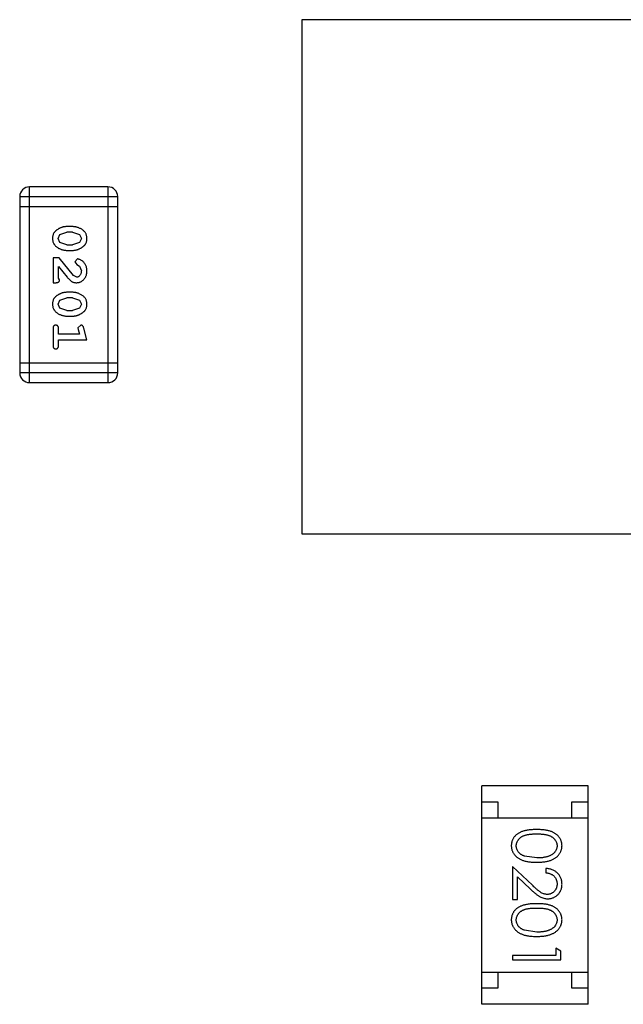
# Model space of a CAD drawing. Header units: inches. Extents: x -50 to 60, y -7 to 68.
# Tile 101 of 108: x 44.54 to 46.42, y 40.01 to 43.07. Entities that reach past the tile are written whole.
import ezdxf

# ---------------------------------------------------------------- set-up
doc = ezdxf.new("R2010")
doc.units = ezdxf.units.IN
doc.header["$LTSCALE"] = 1.21
doc.header["$MEASUREMENT"] = 0
doc.layers.get('0').update_dxf_attribs({"linetype": 'CONTINUOUS'})

msp = doc.modelspace()

# ---------------------------------------------------------------- linework, layer by layer
at = {"color": 7, "linetype": 'Continuous'}
for p, q in [((45.4162, 43.0735), (45.4162, 41.4735)), ((47.4162, 43.0735), (45.4162, 43.0735)), ((44.5694, 41.9437), (44.5694, 42.5533)), ((44.8133, 42.5533), (44.5694, 42.5533)), ((44.8133, 42.5533), (44.8133, 41.9437)), ((44.5389, 42.5228), (44.5389, 41.9742)), ((44.5389, 42.5228), (44.8437, 42.5228)), ((44.8437, 41.9742), (44.8437, 42.5228)), ((44.5389, 42.4923), (44.8437, 42.4923)), ((44.7034, 42.4294), (44.6856, 42.4294)), ((44.6583, 42.3923), (44.6636, 42.4045)), ((44.6641, 42.38), (44.6583, 42.3923)), ((44.6636, 42.4045), (44.6859, 42.4121)), ((44.7031, 42.4121), (44.6859, 42.4121)), ((44.7031, 42.4121), (44.7249, 42.4049)), ((44.7249, 42.4049), (44.7307, 42.3925)), ((44.7307, 42.3925), (44.7254, 42.3804)), ((44.6859, 42.3728), (44.6641, 42.38)), ((44.6859, 42.3728), (44.7031, 42.3728)), ((44.7254, 42.3804), (44.7031, 42.3728)), ((44.6426, 42.3319), (44.6426, 42.2548)), ((44.6615, 42.3319), (44.6426, 42.3319)), ((44.7064, 42.2769), (44.6615, 42.3319)), ((44.6856, 42.3555), (44.7034, 42.3555)), ((44.7186, 42.3287), (44.7102, 42.3199)), ((44.6599, 42.269), (44.6599, 42.3051)), ((44.6599, 42.3051), (44.6869, 42.2716)), ((44.7102, 42.3199), (44.7168, 42.3114)), ((44.7168, 42.3114), (44.7253, 42.3065)), ((44.7253, 42.3065), (44.7307, 42.2916)), ((44.663, 42.2634), (44.6599, 42.269)), ((44.7161, 42.2721), (44.7064, 42.2769)), ((44.6426, 42.2548), (44.6504, 42.2548)), ((44.6636, 42.2), (44.6859, 42.2076)), ((44.7034, 42.2249), (44.6856, 42.2249)), ((44.7031, 42.2076), (44.6859, 42.2076)), ((44.7031, 42.2076), (44.7249, 42.2003)), ((44.6583, 42.1878), (44.6636, 42.2)), ((44.6641, 42.1755), (44.6583, 42.1878)), ((44.6859, 42.1683), (44.6641, 42.1755)), ((44.7254, 42.1758), (44.7031, 42.1683)), ((44.7249, 42.2003), (44.7307, 42.188)), ((44.7307, 42.188), (44.7254, 42.1758)), ((44.6856, 42.151), (44.7034, 42.151)), ((44.6859, 42.1683), (44.7031, 42.1683)), ((44.7289, 42.1226), (44.7197, 42.1148)), ((44.7197, 42.1148), (44.7207, 42.1094)), ((44.748, 42.077), (44.7381, 42.1136)), ((44.6426, 42.1116), (44.6426, 42.0597)), ((44.6599, 42.0943), (44.6599, 42.1116)), ((44.7248, 42.0943), (44.6599, 42.0943)), ((44.7207, 42.1094), (44.7248, 42.0943)), ((44.6599, 42.0597), (44.6599, 42.077)), ((44.6599, 42.077), (44.748, 42.077)), ((44.8437, 42.0047), (44.5389, 42.0047)), ((44.8437, 41.9742), (44.5389, 41.9742)), ((44.5694, 41.9437), (44.8133, 41.9437)), ((45.4162, 41.4735), (47.4162, 41.4735)), ((45.9765, 40.0086), (45.9765, 40.6886)), ((46.3065, 40.6886), (45.9765, 40.6886)), ((46.3065, 40.0086), (46.3065, 40.6886)), ((45.9765, 40.6386), (46.0265, 40.6386)), ((46.0265, 40.6386), (46.0265, 40.5886)), ((46.2565, 40.5886), (46.2565, 40.6386)), ((46.2565, 40.6386), (46.3065, 40.6386)), ((45.9765, 40.5886), (46.3065, 40.5886)), ((46.1468, 40.4641), (46.109, 40.4698)), ((46.0718, 40.4372), (46.0718, 40.3353)), ((46.1338, 40.379), (46.0718, 40.4372)), ((46.1756, 40.4314), (46.1756, 40.418)), ((46.0871, 40.3353), (46.0871, 40.4051)), ((46.0871, 40.4051), (46.1272, 40.3675)), ((46.0718, 40.3353), (46.0871, 40.3353)), ((46.1468, 40.2333), (46.109, 40.239)), ((46.2064, 40.1833), (46.2064, 40.1603)), ((46.2218, 40.1745), (46.2064, 40.1833)), ((46.0718, 40.1603), (46.0718, 40.1468)), ((46.2064, 40.1603), (46.0718, 40.1603)), ((46.2218, 40.1468), (46.2218, 40.1745)), ((46.0718, 40.1468), (46.2218, 40.1468)), ((45.9765, 40.1086), (46.3065, 40.1086)), ((46.0265, 40.1086), (46.0265, 40.0586)), ((46.2565, 40.0586), (46.2565, 40.1086)), ((46.0265, 40.0586), (45.9765, 40.0586)), ((46.3065, 40.0586), (46.2565, 40.0586)), ((46.3065, 40.0086), (45.9765, 40.0086))]:
    msp.add_line(p, q, dxfattribs=at)
for centre, start, end in [((44.5694, 42.5228), 90, 180), ((44.8133, 42.5228), 0, 90), ((44.5694, 41.9742), 180, 270), ((44.8133, 41.9742), 270, 0)]:
    msp.add_arc(centre, 0.0305, start, end, dxfattribs=at)
for points, knots in [([(44.6856, 42.4294), (44.6845, 42.4294), (44.6824, 42.4294), (44.6792, 42.4291), (44.6761, 42.4286), (44.673, 42.4279), (44.67, 42.427), (44.667, 42.4259), (44.664, 42.4246), (44.6611, 42.4231), (44.6584, 42.4216), (44.6559, 42.4199), (44.6535, 42.4183), (44.6514, 42.4166), (44.6496, 42.4149), (44.6479, 42.4132), (44.6465, 42.4115), (44.6449, 42.4091), (44.6433, 42.406), (44.642, 42.4018), (44.6411, 42.3972), (44.641, 42.394), (44.641, 42.3924)], [0, 0, 0, 0, 0.049886, 0.09882, 0.148132, 0.19689, 0.246038, 0.295176, 0.345305, 0.395692, 0.445312, 0.491875, 0.535813, 0.577009, 0.616081, 0.652689, 0.687585, 0.720206, 0.785062, 0.85223, 0.923759, 1, 1, 1, 1]), ([(44.748, 42.3926), (44.7479, 42.3941), (44.7479, 42.3969), (44.7471, 42.4009), (44.746, 42.4048), (44.7444, 42.4084), (44.7424, 42.4117), (44.7399, 42.4147), (44.7369, 42.4175), (44.7335, 42.42), (44.7299, 42.4222), (44.7262, 42.4241), (44.7225, 42.4257), (44.7188, 42.4271), (44.715, 42.4281), (44.7111, 42.4289), (44.7073, 42.4293), (44.7047, 42.4294), (44.7034, 42.4294)], [0, 0, 0, 0, 0.06692, 0.130834, 0.19258, 0.252759, 0.312631, 0.373411, 0.436359, 0.501894, 0.568244, 0.632472, 0.69556, 0.757163, 0.818592, 0.878885, 0.939235, 1, 1, 1, 1]), ([(44.641, 42.3924), (44.641, 42.3909), (44.6411, 42.3881), (44.6418, 42.384), (44.6429, 42.3802), (44.6445, 42.3766), (44.6466, 42.3733), (44.6491, 42.3702), (44.652, 42.3674), (44.6554, 42.365), (44.659, 42.3628), (44.6627, 42.3608), (44.6664, 42.3592), (44.6702, 42.3578), (44.674, 42.3568), (44.6778, 42.356), (44.6817, 42.3556), (44.6843, 42.3555), (44.6856, 42.3555)], [0, 0, 0, 0, 0.067217, 0.131051, 0.19272, 0.252824, 0.312745, 0.373449, 0.436041, 0.501494, 0.567761, 0.632087, 0.695096, 0.757109, 0.817993, 0.878657, 0.939311, 1, 1, 1, 1]), ([(44.7034, 42.3555), (44.7044, 42.3555), (44.7066, 42.3555), (44.7098, 42.3558), (44.7129, 42.3564), (44.716, 42.357), (44.7191, 42.358), (44.7221, 42.3591), (44.725, 42.3604), (44.7279, 42.3619), (44.7306, 42.3635), (44.7332, 42.3651), (44.7355, 42.3668), (44.7376, 42.3684), (44.7395, 42.3701), (44.7411, 42.3718), (44.7426, 42.3736), (44.7441, 42.3759), (44.7457, 42.3791), (44.747, 42.3833), (44.7478, 42.3878), (44.7479, 42.391), (44.748, 42.3926)], [0, 0, 0, 0, 0.049855, 0.099516, 0.148482, 0.19758, 0.246804, 0.296268, 0.346517, 0.397047, 0.446826, 0.49336, 0.537801, 0.579207, 0.617974, 0.654833, 0.689171, 0.722088, 0.786392, 0.853518, 0.924186, 1, 1, 1, 1]), ([(44.748, 42.2915), (44.7479, 42.2932), (44.7478, 42.2965), (44.7469, 42.3015), (44.7455, 42.3062), (44.7435, 42.3107), (44.7411, 42.3148), (44.7382, 42.3185), (44.735, 42.3216), (44.7314, 42.3242), (44.7278, 42.3261), (44.7245, 42.3276), (44.7215, 42.3285), (44.7195, 42.3287), (44.7186, 42.3287)], [0, 0, 0, 0, 0.098286, 0.193983, 0.289056, 0.384352, 0.477435, 0.566197, 0.652355, 0.737986, 0.818188, 0.887401, 0.94802, 1, 1, 1, 1]), ([(44.6869, 42.2716), (44.6877, 42.2707), (44.6892, 42.269), (44.6914, 42.2666), (44.6935, 42.2645), (44.6955, 42.2626), (44.6974, 42.261), (44.6991, 42.2597), (44.7008, 42.2585), (44.7028, 42.2574), (44.7054, 42.2564), (44.7085, 42.2554), (44.7118, 42.2549), (44.7141, 42.2548), (44.7152, 42.2548)], [0, 0, 0, 0, 0.103002, 0.197728, 0.285279, 0.365235, 0.437224, 0.502446, 0.560545, 0.611446, 0.707576, 0.80349, 0.900532, 1, 1, 1, 1]), ([(44.7152, 42.2548), (44.7163, 42.2548), (44.7185, 42.2549), (44.7218, 42.2554), (44.7249, 42.2562), (44.7278, 42.2573), (44.7307, 42.2588), (44.7334, 42.2606), (44.736, 42.2627), (44.7384, 42.2651), (44.7407, 42.2677), (44.7426, 42.2706), (44.7443, 42.2736), (44.7457, 42.2768), (44.7467, 42.2802), (44.7475, 42.2838), (44.7479, 42.2876), (44.7479, 42.2902), (44.748, 42.2915)], [0, 0, 0, 0, 0.060981, 0.120256, 0.178148, 0.236115, 0.293993, 0.352864, 0.413358, 0.476056, 0.539296, 0.602396, 0.665116, 0.728325, 0.792919, 0.859317, 0.928302, 1, 1, 1, 1]), ([(44.7307, 42.2916), (44.7306, 42.2902), (44.7305, 42.2875), (44.7297, 42.2837), (44.7283, 42.2803), (44.7264, 42.2774), (44.7241, 42.2751), (44.7217, 42.2733), (44.7189, 42.2723), (44.7171, 42.2722), (44.7161, 42.2721)], [0, 0, 0, 0, 0.156344, 0.299348, 0.4327, 0.561, 0.682299, 0.791883, 0.89611, 1, 1, 1, 1]), ([(44.6504, 42.2548), (44.6515, 42.2548), (44.6535, 42.2549), (44.6562, 42.2553), (44.6584, 42.256), (44.6602, 42.257), (44.6615, 42.2583), (44.6624, 42.2599), (44.6629, 42.2616), (44.663, 42.2628), (44.663, 42.2634)], [0, 0, 0, 0, 0.1844, 0.34094, 0.473574, 0.586824, 0.690029, 0.789175, 0.890445, 1, 1, 1, 1]), ([(44.6856, 42.2249), (44.6845, 42.2249), (44.6824, 42.2249), (44.6792, 42.2245), (44.6761, 42.2241), (44.673, 42.2234), (44.67, 42.2225), (44.667, 42.2213), (44.664, 42.2201), (44.6611, 42.2186), (44.6584, 42.217), (44.6559, 42.2154), (44.6535, 42.2138), (44.6514, 42.2121), (44.6496, 42.2104), (44.6479, 42.2087), (44.6465, 42.207), (44.6449, 42.2046), (44.6433, 42.2015), (44.642, 42.1973), (44.6411, 42.1927), (44.641, 42.1895), (44.641, 42.1879)], [0, 0, 0, 0, 0.049886, 0.09882, 0.148132, 0.19689, 0.246038, 0.295176, 0.345305, 0.395692, 0.445312, 0.491875, 0.535813, 0.577009, 0.616081, 0.652689, 0.687585, 0.720206, 0.785062, 0.85223, 0.923759, 1, 1, 1, 1]), ([(44.748, 42.1881), (44.7479, 42.1895), (44.7479, 42.1924), (44.7471, 42.1964), (44.746, 42.2003), (44.7444, 42.2039), (44.7424, 42.2071), (44.7399, 42.2102), (44.7369, 42.213), (44.7335, 42.2154), (44.7299, 42.2176), (44.7262, 42.2196), (44.7225, 42.2212), (44.7188, 42.2226), (44.715, 42.2236), (44.7111, 42.2244), (44.7073, 42.2248), (44.7047, 42.2249), (44.7034, 42.2249)], [0, 0, 0, 0, 0.06692, 0.130834, 0.19258, 0.252759, 0.312631, 0.373411, 0.436359, 0.501894, 0.568244, 0.632472, 0.69556, 0.757163, 0.818592, 0.878885, 0.939235, 1, 1, 1, 1]), ([(44.641, 42.1879), (44.641, 42.1864), (44.6411, 42.1836), (44.6418, 42.1795), (44.6429, 42.1757), (44.6445, 42.1721), (44.6466, 42.1688), (44.6491, 42.1657), (44.652, 42.1629), (44.6554, 42.1605), (44.659, 42.1583), (44.6627, 42.1563), (44.6664, 42.1547), (44.6702, 42.1533), (44.674, 42.1523), (44.6778, 42.1515), (44.6817, 42.1511), (44.6843, 42.151), (44.6856, 42.151)], [0, 0, 0, 0, 0.067217, 0.131051, 0.19272, 0.252824, 0.312745, 0.373449, 0.436041, 0.501494, 0.567761, 0.632087, 0.695096, 0.757109, 0.817993, 0.878657, 0.939311, 1, 1, 1, 1]), ([(44.7034, 42.151), (44.7044, 42.151), (44.7066, 42.151), (44.7098, 42.1513), (44.7129, 42.1519), (44.716, 42.1525), (44.7191, 42.1534), (44.7221, 42.1546), (44.725, 42.1559), (44.7279, 42.1574), (44.7306, 42.159), (44.7332, 42.1606), (44.7355, 42.1622), (44.7376, 42.1639), (44.7395, 42.1656), (44.7411, 42.1673), (44.7426, 42.1691), (44.7441, 42.1714), (44.7457, 42.1746), (44.747, 42.1788), (44.7478, 42.1833), (44.7479, 42.1865), (44.748, 42.1881)], [0, 0, 0, 0, 0.049855, 0.099516, 0.148482, 0.19758, 0.246804, 0.296268, 0.346517, 0.397047, 0.446826, 0.49336, 0.537801, 0.579207, 0.617974, 0.654833, 0.689171, 0.722088, 0.786392, 0.853518, 0.924186, 1, 1, 1, 1]), ([(44.6512, 42.1226), (44.6506, 42.1226), (44.6494, 42.1226), (44.6477, 42.122), (44.6462, 42.1212), (44.6449, 42.1201), (44.6438, 42.1185), (44.6431, 42.1165), (44.6426, 42.1142), (44.6426, 42.1125), (44.6426, 42.1116)], [0, 0, 0, 0, 0.115051, 0.223278, 0.329269, 0.437893, 0.554681, 0.682591, 0.83103, 1, 1, 1, 1]), ([(44.6599, 42.1116), (44.6599, 42.1125), (44.6598, 42.1142), (44.6594, 42.1165), (44.6586, 42.1185), (44.6575, 42.1201), (44.6562, 42.1212), (44.6547, 42.1221), (44.653, 42.1226), (44.6518, 42.1226), (44.6512, 42.1226)], [0, 0, 0, 0, 0.169102, 0.317658, 0.446239, 0.563118, 0.671828, 0.776546, 0.884858, 1, 1, 1, 1]), ([(44.7381, 42.1136), (44.7378, 42.1145), (44.7374, 42.116), (44.7365, 42.1181), (44.7356, 42.1197), (44.7346, 42.1209), (44.7334, 42.1217), (44.7321, 42.1223), (44.7306, 42.1226), (44.7295, 42.1226), (44.7289, 42.1226)], [0, 0, 0, 0, 0.187321, 0.344927, 0.475328, 0.579604, 0.674244, 0.773631, 0.882025, 1, 1, 1, 1]), ([(44.6426, 42.0597), (44.6426, 42.0588), (44.6426, 42.0571), (44.6431, 42.0548), (44.6438, 42.0529), (44.6449, 42.0513), (44.6462, 42.0501), (44.6477, 42.0493), (44.6494, 42.0488), (44.6506, 42.0487), (44.6512, 42.0487)], [0, 0, 0, 0, 0.169012, 0.317488, 0.445429, 0.560977, 0.67065, 0.776666, 0.88492, 1, 1, 1, 1]), ([(44.6512, 42.0487), (44.6518, 42.0487), (44.653, 42.0488), (44.6547, 42.0493), (44.6562, 42.0502), (44.6575, 42.0513), (44.6586, 42.0529), (44.6594, 42.0548), (44.6598, 42.0571), (44.6599, 42.0588), (44.6599, 42.0597)], [0, 0, 0, 0, 0.11517, 0.223509, 0.328254, 0.438012, 0.553651, 0.682263, 0.830856, 1, 1, 1, 1]), ([(46.1467, 40.5526), (46.1443, 40.5526), (46.1397, 40.5525), (46.1329, 40.5522), (46.1266, 40.5517), (46.1206, 40.551), (46.1151, 40.5501), (46.1099, 40.5491), (46.1052, 40.5477), (46.1009, 40.5462), (46.0969, 40.5445), (46.0931, 40.5427), (46.0897, 40.5407), (46.0865, 40.5385), (46.0835, 40.5362), (46.0808, 40.5337), (46.0783, 40.531), (46.0761, 40.5283), (46.0742, 40.5253), (46.0725, 40.5223), (46.0711, 40.5192), (46.07, 40.516), (46.069, 40.5128), (46.0684, 40.5094), (46.068, 40.5059), (46.0679, 40.5036), (46.0679, 40.5024)], [0, 0, 0, 0, 0.068113, 0.132564, 0.193427, 0.250218, 0.303569, 0.353576, 0.400235, 0.443586, 0.484619, 0.524292, 0.56238, 0.599049, 0.63494, 0.669782, 0.704009, 0.737842, 0.771098, 0.803896, 0.836415, 0.868639, 0.900715, 0.933378, 0.966213, 1, 1, 1, 1]), ([(46.2256, 40.5024), (46.2256, 40.5036), (46.2255, 40.5059), (46.2251, 40.5094), (46.2245, 40.5128), (46.2235, 40.5161), (46.2224, 40.5193), (46.2209, 40.5224), (46.2192, 40.5254), (46.2172, 40.5284), (46.215, 40.5312), (46.2126, 40.5339), (46.2099, 40.5363), (46.2069, 40.5386), (46.2037, 40.5408), (46.2003, 40.5428), (46.1965, 40.5446), (46.1926, 40.5463), (46.1883, 40.5478), (46.1836, 40.5491), (46.1785, 40.5502), (46.1729, 40.551), (46.167, 40.5517), (46.1606, 40.5522), (46.1538, 40.5525), (46.1491, 40.5526), (46.1467, 40.5526)], [0, 0, 0, 0, 0.033742, 0.066533, 0.099153, 0.13154, 0.164087, 0.196563, 0.229707, 0.263315, 0.297504, 0.331686, 0.366482, 0.4021, 0.438958, 0.476748, 0.515985, 0.556589, 0.599519, 0.645765, 0.695487, 0.748721, 0.805687, 0.866754, 0.931405, 1, 1, 1, 1]), ([(46.0833, 40.502), (46.0834, 40.5036), (46.0835, 40.5069), (46.0848, 40.5118), (46.0869, 40.5165), (46.0893, 40.5203), (46.0916, 40.5232), (46.0935, 40.5252), (46.0957, 40.5271), (46.098, 40.5289), (46.1005, 40.5305), (46.1032, 40.532), (46.1061, 40.5333), (46.1092, 40.5346), (46.1126, 40.5357), (46.1164, 40.5366), (46.1205, 40.5374), (46.125, 40.538), (46.1299, 40.5385), (46.1352, 40.5388), (46.1409, 40.5391), (46.1448, 40.5391), (46.1468, 40.5391)], [0, 0, 0, 0, 0.060034, 0.120278, 0.182348, 0.247919, 0.281641, 0.315701, 0.350322, 0.385703, 0.421819, 0.459196, 0.497866, 0.538301, 0.58121, 0.628183, 0.679403, 0.734699, 0.794074, 0.858416, 0.927049, 1, 1, 1, 1]), ([(46.1468, 40.5391), (46.1488, 40.5391), (46.1527, 40.5391), (46.1583, 40.5388), (46.1636, 40.5385), (46.1685, 40.538), (46.1731, 40.5374), (46.1772, 40.5365), (46.1809, 40.5356), (46.1844, 40.5345), (46.1875, 40.5333), (46.1904, 40.532), (46.1931, 40.5305), (46.1956, 40.5288), (46.1979, 40.5271), (46.2, 40.5252), (46.202, 40.5232), (46.2042, 40.5203), (46.2066, 40.5166), (46.2087, 40.5119), (46.21, 40.507), (46.2101, 40.5036), (46.2102, 40.502)], [0, 0, 0, 0, 0.073302, 0.142286, 0.206253, 0.266017, 0.321612, 0.372532, 0.419497, 0.462398, 0.502825, 0.541489, 0.579034, 0.615143, 0.650298, 0.684912, 0.718701, 0.752189, 0.817245, 0.879117, 0.939613, 1, 1, 1, 1]), ([(46.0679, 40.5024), (46.0679, 40.5012), (46.068, 40.4989), (46.0684, 40.4953), (46.0691, 40.4919), (46.07, 40.4886), (46.0712, 40.4853), (46.0726, 40.4821), (46.0744, 40.479), (46.0764, 40.476), (46.0786, 40.4731), (46.0812, 40.4704), (46.0839, 40.4678), (46.087, 40.4654), (46.0903, 40.4631), (46.0939, 40.4611), (46.0977, 40.4591), (46.1017, 40.4573), (46.1061, 40.4557), (46.1109, 40.4544), (46.116, 40.4532), (46.1214, 40.4523), (46.1272, 40.4516), (46.1334, 40.451), (46.1399, 40.4507), (46.1444, 40.4507), (46.1467, 40.4507)], [0, 0, 0, 0, 0.033824, 0.067298, 0.10028, 0.133019, 0.165736, 0.198792, 0.232372, 0.266409, 0.301016, 0.336196, 0.371972, 0.408574, 0.446394, 0.485225, 0.525372, 0.567224, 0.611081, 0.65775, 0.70702, 0.759235, 0.814484, 0.873227, 0.934937, 1, 1, 1, 1]), ([(46.109, 40.4698), (46.108, 40.4702), (46.106, 40.4709), (46.103, 40.4723), (46.1003, 40.4737), (46.0978, 40.4753), (46.0955, 40.4771), (46.0933, 40.4789), (46.0914, 40.4809), (46.0892, 40.4838), (46.0868, 40.4874), (46.0848, 40.4921), (46.0835, 40.497), (46.0834, 40.5003), (46.0833, 40.502)], [0, 0, 0, 0, 0.075949, 0.148549, 0.218996, 0.286119, 0.351826, 0.416074, 0.478265, 0.540325, 0.660405, 0.774606, 0.887187, 1, 1, 1, 1]), ([(46.1467, 40.4507), (46.149, 40.4507), (46.1535, 40.4507), (46.1601, 40.451), (46.1663, 40.4516), (46.1721, 40.4523), (46.1776, 40.4533), (46.1827, 40.4544), (46.1875, 40.4558), (46.1919, 40.4574), (46.196, 40.4593), (46.1998, 40.4612), (46.2034, 40.4633), (46.2067, 40.4655), (46.2097, 40.4679), (46.2125, 40.4705), (46.215, 40.4732), (46.2172, 40.4761), (46.2192, 40.4791), (46.2209, 40.4822), (46.2224, 40.4853), (46.2235, 40.4886), (46.2245, 40.4919), (46.2251, 40.4954), (46.2255, 40.4989), (46.2256, 40.5012), (46.2256, 40.5024)], [0, 0, 0, 0, 0.065278, 0.127205, 0.186168, 0.241675, 0.294115, 0.343609, 0.390387, 0.434463, 0.476646, 0.517002, 0.555936, 0.593716, 0.630057, 0.665601, 0.700745, 0.734917, 0.768681, 0.802087, 0.834849, 0.867433, 0.900138, 0.932806, 0.966212, 1, 1, 1, 1]), ([(46.2102, 40.502), (46.2101, 40.5003), (46.21, 40.4971), (46.2087, 40.4922), (46.2066, 40.4875), (46.2042, 40.4838), (46.2019, 40.4809), (46.1999, 40.4789), (46.1977, 40.4769), (46.1952, 40.4751), (46.1925, 40.4734), (46.1896, 40.4719), (46.1864, 40.4704), (46.183, 40.4691), (46.1793, 40.468), (46.1754, 40.4669), (46.1712, 40.4661), (46.1668, 40.4653), (46.1622, 40.4648), (46.1573, 40.4644), (46.1521, 40.4642), (46.1486, 40.4641), (46.1468, 40.4641)], [0, 0, 0, 0, 0.059689, 0.119507, 0.181075, 0.246162, 0.279894, 0.314468, 0.350403, 0.387474, 0.426147, 0.466624, 0.508745, 0.553328, 0.600058, 0.649177, 0.700552, 0.754894, 0.811825, 0.871514, 0.934319, 1, 1, 1, 1]), ([(46.2256, 40.3825), (46.2256, 40.3842), (46.2255, 40.3875), (46.2248, 40.3923), (46.2237, 40.3969), (46.2222, 40.4014), (46.2202, 40.4056), (46.2177, 40.4096), (46.2149, 40.4134), (46.2116, 40.417), (46.208, 40.4202), (46.2041, 40.4231), (46.1999, 40.4255), (46.1955, 40.4276), (46.1909, 40.4292), (46.186, 40.4304), (46.1809, 40.4312), (46.1774, 40.4313), (46.1756, 40.4314)], [0, 0, 0, 0, 0.06445, 0.126725, 0.187421, 0.247417, 0.306749, 0.366595, 0.427749, 0.490235, 0.553031, 0.614805, 0.676505, 0.738096, 0.801021, 0.864897, 0.931209, 1, 1, 1, 1]), ([(46.1756, 40.418), (46.1769, 40.4178), (46.1795, 40.4176), (46.1833, 40.4168), (46.1869, 40.4159), (46.1902, 40.4147), (46.1933, 40.4131), (46.1961, 40.4114), (46.1988, 40.4094), (46.2011, 40.4072), (46.2033, 40.4047), (46.2052, 40.4021), (46.2067, 40.3993), (46.208, 40.3964), (46.209, 40.3933), (46.2097, 40.3901), (46.2101, 40.3867), (46.2102, 40.3844), (46.2102, 40.3832)], [0, 0, 0, 0, 0.073648, 0.143686, 0.210962, 0.275557, 0.338064, 0.399311, 0.4594, 0.51934, 0.579024, 0.637809, 0.695959, 0.754122, 0.813113, 0.873453, 0.935561, 1, 1, 1, 1]), ([(46.1272, 40.3675), (46.1287, 40.3661), (46.1317, 40.3633), (46.1361, 40.3594), (46.1402, 40.3558), (46.1441, 40.3526), (46.1477, 40.3498), (46.1511, 40.3473), (46.1542, 40.3452), (46.1581, 40.3429), (46.1628, 40.3406), (46.1687, 40.3386), (46.1748, 40.3374), (46.1789, 40.3373), (46.181, 40.3372)], [0, 0, 0, 0, 0.09953, 0.192079, 0.277712, 0.357454, 0.429648, 0.495771, 0.555538, 0.608657, 0.707578, 0.804328, 0.901298, 1, 1, 1, 1]), ([(46.1798, 40.3507), (46.1782, 40.3507), (46.1749, 40.3508), (46.1702, 40.3519), (46.1655, 40.3536), (46.1617, 40.3556), (46.1586, 40.3576), (46.1559, 40.3595), (46.153, 40.3618), (46.1497, 40.3645), (46.1461, 40.3676), (46.1423, 40.371), (46.1382, 40.3749), (46.1353, 40.3776), (46.1338, 40.379)], [0, 0, 0, 0, 0.088014, 0.174976, 0.2638, 0.355443, 0.406413, 0.465519, 0.533076, 0.609353, 0.693899, 0.787171, 0.889197, 1, 1, 1, 1]), ([(46.2102, 40.3832), (46.2102, 40.3821), (46.2101, 40.3799), (46.2097, 40.3766), (46.209, 40.3735), (46.208, 40.3706), (46.2068, 40.3677), (46.2052, 40.365), (46.2034, 40.3625), (46.2013, 40.3601), (46.199, 40.3579), (46.1966, 40.356), (46.1941, 40.3543), (46.1914, 40.353), (46.1887, 40.3519), (46.1858, 40.3512), (46.1829, 40.3507), (46.1808, 40.3507), (46.1798, 40.3507)], [0, 0, 0, 0, 0.068027, 0.133505, 0.19695, 0.26027, 0.322741, 0.384982, 0.448465, 0.513424, 0.578224, 0.640011, 0.700094, 0.760067, 0.819012, 0.877878, 0.938035, 1, 1, 1, 1]), ([(46.181, 40.3372), (46.1825, 40.3372), (46.1854, 40.3373), (46.1897, 40.3379), (46.1939, 40.3389), (46.1979, 40.3402), (46.2017, 40.342), (46.2054, 40.3442), (46.209, 40.3467), (46.2124, 40.3497), (46.2155, 40.3529), (46.2182, 40.3564), (46.2205, 40.3602), (46.2224, 40.3642), (46.2238, 40.3684), (46.2248, 40.3729), (46.2255, 40.3776), (46.2256, 40.3809), (46.2256, 40.3825)], [0, 0, 0, 0, 0.06271, 0.123347, 0.183401, 0.242828, 0.302097, 0.36242, 0.423725, 0.487032, 0.550491, 0.612709, 0.674265, 0.73617, 0.799211, 0.863483, 0.930525, 1, 1, 1, 1]), ([(46.1467, 40.3218), (46.1443, 40.3218), (46.1397, 40.3218), (46.1329, 40.3215), (46.1266, 40.321), (46.1206, 40.3202), (46.1151, 40.3193), (46.1099, 40.3183), (46.1052, 40.317), (46.1009, 40.3155), (46.0969, 40.3138), (46.0931, 40.3119), (46.0897, 40.3099), (46.0865, 40.3077), (46.0835, 40.3054), (46.0808, 40.3029), (46.0783, 40.3003), (46.0761, 40.2975), (46.0742, 40.2946), (46.0725, 40.2915), (46.0711, 40.2885), (46.07, 40.2853), (46.069, 40.282), (46.0684, 40.2786), (46.068, 40.2752), (46.0679, 40.2728), (46.0679, 40.2717)], [0, 0, 0, 0, 0.068113, 0.132564, 0.193427, 0.250218, 0.303569, 0.353576, 0.400235, 0.443586, 0.484619, 0.524292, 0.56238, 0.599049, 0.63494, 0.669782, 0.704009, 0.737842, 0.771098, 0.803896, 0.836415, 0.868639, 0.900715, 0.933378, 0.966213, 1, 1, 1, 1]), ([(46.0833, 40.2712), (46.0834, 40.2729), (46.0835, 40.2762), (46.0848, 40.281), (46.0869, 40.2858), (46.0893, 40.2895), (46.0916, 40.2924), (46.0935, 40.2944), (46.0957, 40.2963), (46.098, 40.2981), (46.1005, 40.2997), (46.1032, 40.3012), (46.1061, 40.3026), (46.1092, 40.3038), (46.1126, 40.3049), (46.1164, 40.3058), (46.1205, 40.3066), (46.125, 40.3073), (46.1299, 40.3077), (46.1352, 40.3081), (46.1409, 40.3083), (46.1448, 40.3083), (46.1468, 40.3083)], [0, 0, 0, 0, 0.060034, 0.120278, 0.182348, 0.247919, 0.281641, 0.315701, 0.350322, 0.385703, 0.421819, 0.459196, 0.497866, 0.538301, 0.58121, 0.628183, 0.679403, 0.734699, 0.794074, 0.858416, 0.927049, 1, 1, 1, 1]), ([(46.2256, 40.2717), (46.2256, 40.2728), (46.2255, 40.2752), (46.2251, 40.2786), (46.2245, 40.282), (46.2235, 40.2853), (46.2224, 40.2885), (46.2209, 40.2916), (46.2192, 40.2946), (46.2172, 40.2976), (46.215, 40.3004), (46.2126, 40.3031), (46.2099, 40.3055), (46.2069, 40.3079), (46.2037, 40.31), (46.2003, 40.3121), (46.1965, 40.3139), (46.1926, 40.3155), (46.1883, 40.317), (46.1836, 40.3183), (46.1785, 40.3194), (46.1729, 40.3203), (46.167, 40.321), (46.1606, 40.3215), (46.1538, 40.3218), (46.1491, 40.3218), (46.1467, 40.3218)], [0, 0, 0, 0, 0.033742, 0.066533, 0.099153, 0.13154, 0.164087, 0.196563, 0.229707, 0.263315, 0.297504, 0.331686, 0.366482, 0.4021, 0.438958, 0.476748, 0.515985, 0.556589, 0.599519, 0.645765, 0.695487, 0.748721, 0.805687, 0.866754, 0.931405, 1, 1, 1, 1]), ([(46.1468, 40.3083), (46.1488, 40.3083), (46.1527, 40.3083), (46.1583, 40.3081), (46.1636, 40.3077), (46.1685, 40.3072), (46.1731, 40.3066), (46.1772, 40.3058), (46.1809, 40.3049), (46.1844, 40.3038), (46.1875, 40.3025), (46.1904, 40.3012), (46.1931, 40.2997), (46.1956, 40.2981), (46.1979, 40.2963), (46.2, 40.2944), (46.202, 40.2924), (46.2042, 40.2895), (46.2066, 40.2858), (46.2087, 40.2811), (46.21, 40.2762), (46.2101, 40.2729), (46.2102, 40.2712)], [0, 0, 0, 0, 0.073302, 0.142286, 0.206253, 0.266017, 0.321612, 0.372532, 0.419497, 0.462398, 0.502825, 0.541489, 0.579034, 0.615143, 0.650298, 0.684912, 0.718701, 0.752189, 0.817245, 0.879117, 0.939613, 1, 1, 1, 1]), ([(46.0679, 40.2717), (46.0679, 40.2705), (46.068, 40.2681), (46.0684, 40.2646), (46.0691, 40.2611), (46.07, 40.2578), (46.0712, 40.2545), (46.0726, 40.2513), (46.0744, 40.2482), (46.0764, 40.2452), (46.0786, 40.2423), (46.0812, 40.2396), (46.0839, 40.237), (46.087, 40.2346), (46.0903, 40.2324), (46.0939, 40.2303), (46.0977, 40.2284), (46.1017, 40.2266), (46.1061, 40.225), (46.1109, 40.2236), (46.116, 40.2225), (46.1214, 40.2215), (46.1272, 40.2208), (46.1334, 40.2202), (46.1399, 40.22), (46.1444, 40.2199), (46.1467, 40.2199)], [0, 0, 0, 0, 0.033824, 0.067298, 0.10028, 0.133019, 0.165736, 0.198792, 0.232372, 0.266409, 0.301016, 0.336196, 0.371972, 0.408574, 0.446394, 0.485225, 0.525372, 0.567224, 0.611081, 0.65775, 0.70702, 0.759235, 0.814484, 0.873227, 0.934937, 1, 1, 1, 1]), ([(46.109, 40.239), (46.108, 40.2394), (46.106, 40.2402), (46.103, 40.2415), (46.1003, 40.243), (46.0978, 40.2446), (46.0955, 40.2463), (46.0933, 40.2482), (46.0914, 40.2502), (46.0892, 40.253), (46.0868, 40.2567), (46.0848, 40.2614), (46.0835, 40.2662), (46.0834, 40.2695), (46.0833, 40.2712)], [0, 0, 0, 0, 0.075949, 0.148549, 0.218996, 0.286119, 0.351826, 0.416074, 0.478265, 0.540325, 0.660405, 0.774606, 0.887187, 1, 1, 1, 1]), ([(46.1467, 40.2199), (46.149, 40.2199), (46.1535, 40.22), (46.1601, 40.2203), (46.1663, 40.2208), (46.1721, 40.2215), (46.1776, 40.2225), (46.1827, 40.2236), (46.1875, 40.2251), (46.1919, 40.2267), (46.196, 40.2285), (46.1998, 40.2304), (46.2034, 40.2325), (46.2067, 40.2347), (46.2097, 40.2372), (46.2125, 40.2397), (46.215, 40.2425), (46.2172, 40.2453), (46.2192, 40.2483), (46.2209, 40.2514), (46.2224, 40.2546), (46.2235, 40.2578), (46.2245, 40.2612), (46.2251, 40.2646), (46.2255, 40.2681), (46.2256, 40.2705), (46.2256, 40.2717)], [0, 0, 0, 0, 0.065278, 0.127205, 0.186168, 0.241675, 0.294115, 0.343609, 0.390387, 0.434463, 0.476646, 0.517002, 0.555936, 0.593716, 0.630057, 0.665601, 0.700745, 0.734917, 0.768681, 0.802087, 0.834849, 0.867433, 0.900138, 0.932806, 0.966212, 1, 1, 1, 1]), ([(46.2102, 40.2712), (46.2101, 40.2696), (46.21, 40.2663), (46.2087, 40.2614), (46.2066, 40.2568), (46.2042, 40.253), (46.2019, 40.2502), (46.1999, 40.2481), (46.1977, 40.2461), (46.1952, 40.2443), (46.1925, 40.2427), (46.1896, 40.2411), (46.1864, 40.2397), (46.183, 40.2383), (46.1793, 40.2372), (46.1754, 40.2361), (46.1712, 40.2353), (46.1668, 40.2346), (46.1622, 40.234), (46.1573, 40.2336), (46.1521, 40.2334), (46.1486, 40.2334), (46.1468, 40.2333)], [0, 0, 0, 0, 0.059689, 0.119507, 0.181075, 0.246162, 0.279894, 0.314468, 0.350403, 0.387474, 0.426147, 0.466624, 0.508745, 0.553328, 0.600058, 0.649177, 0.700552, 0.754894, 0.811825, 0.871514, 0.934319, 1, 1, 1, 1])]:
    msp.add_open_spline(points, degree=3, knots=knots, dxfattribs=at)

doc.saveas('drawing.dxf')
